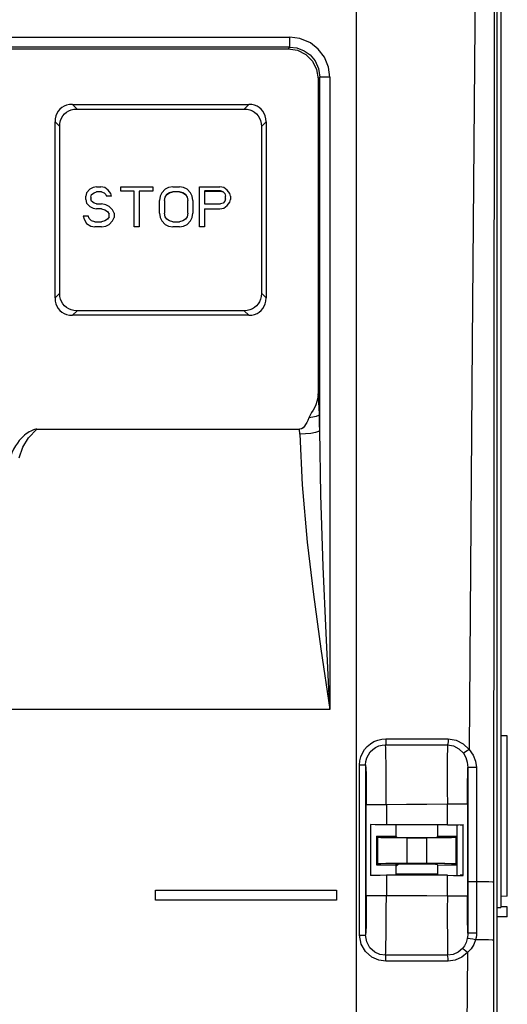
# Model space of a CAD drawing. Extents: x 0 to 420, y 0 to 297.
# Tile 21 of 30: x 214 to 226, y 137 to 161. Entities that reach past the tile are written whole.
import ezdxf

# ---------------------------------------------------------------- set-up
doc = ezdxf.new("R2010")
doc.units = 0
doc.header["$LTSCALE"] = 23.1
doc.layers.get('0').update_dxf_attribs({"linetype": 'CONTINUOUS'})

msp = doc.modelspace()

# ---------------------------------------------------------------- linework, layer by layer
at = {"color": 7, "linetype": 'CONTINUOUS'}
for p, q in [((226.216, 115.836), (226.216, 179.822)), ((226.304, 168.511), (226.304, 138.984)), ((222.716, 124.433), (222.716, 166.601)), ((195.378, 160.65), (221.054, 160.65)), ((221.054, 160.401), (221.054, 160.65)), ((221.054, 160.401), (195.378, 160.401)), ((195.42, 160.36), (221.013, 160.36)), ((221.054, 160.401), (221.013, 160.36)), ((221.76, 159.613), (221.801, 159.654)), ((221.76, 159.613), (221.76, 151.772)), ((221.801, 150.863), (221.801, 159.654)), ((222.05, 159.654), (221.801, 159.654)), ((222.05, 159.654), (222.05, 143.916)), ((215.649, 158.975), (220.033, 158.975)), ((215.765, 158.859), (215.649, 158.975)), ((215.765, 158.859), (219.918, 158.859)), ((220.033, 158.975), (219.918, 158.859)), ((215.216, 154.158), (215.216, 158.542)), ((215.216, 158.542), (215.332, 158.426)), ((215.332, 154.273), (215.332, 158.426)), ((220.351, 158.426), (220.466, 158.542)), ((220.351, 158.426), (220.351, 154.273)), ((220.466, 158.542), (220.466, 154.158)), ((216.083, 156.861), (216, 156.776)), ((216.166, 156.903), (216.083, 156.861)), ((216.25, 156.925), (216.166, 156.903)), ((216.25, 156.925), (216.354, 156.925)), ((216.458, 156.903), (216.354, 156.925)), ((216.541, 156.84), (216.458, 156.903)), ((216.854, 156.818), (216.854, 156.925)), ((216.854, 156.925), (217.645, 156.925)), ((217.645, 156.925), (217.645, 156.818)), ((217.958, 156.861), (217.875, 156.776)), ((218.041, 156.903), (217.958, 156.861)), ((218.145, 156.925), (218.041, 156.903)), ((218.145, 156.925), (218.312, 156.925)), ((218.416, 156.903), (218.312, 156.925)), ((218.5, 156.861), (218.416, 156.903)), ((218.583, 156.776), (218.5, 156.861)), ((218.812, 155.925), (218.812, 156.925)), ((218.812, 156.925), (219.312, 156.925)), ((219.416, 156.903), (219.312, 156.925)), ((219.5, 156.84), (219.416, 156.903)), ((216, 156.776), (215.979, 156.691)), ((215.979, 156.606), (215.979, 156.691)), ((215.979, 156.606), (216, 156.52)), ((216.104, 156.669), (216.125, 156.733)), ((216.104, 156.669), (216.104, 156.627)), ((216.125, 156.563), (216.104, 156.627)), ((216.125, 156.733), (216.187, 156.776)), ((216.187, 156.776), (216.25, 156.797)), ((216.375, 156.797), (216.25, 156.797)), ((216.375, 156.797), (216.437, 156.776)), ((216.437, 156.776), (216.437, 156.776)), ((216.437, 156.776), (216.479, 156.733)), ((216.479, 156.733), (216.5, 156.691)), ((216.625, 156.691), (216.5, 156.691)), ((216.604, 156.754), (216.541, 156.84)), ((216.625, 156.691), (216.604, 156.754)), ((217.187, 156.818), (216.854, 156.818)), ((217.187, 155.925), (217.187, 156.818)), ((217.312, 156.818), (217.312, 155.925)), ((217.645, 156.818), (217.312, 156.818)), ((217.833, 156.691), (217.812, 156.584)), ((217.875, 156.776), (217.833, 156.691)), ((217.937, 156.584), (217.958, 156.669)), ((217.958, 156.669), (218, 156.733)), ((218.062, 156.776), (218, 156.733)), ((218, 156.733), (218.062, 156.776)), ((218.062, 156.776), (218.145, 156.797)), ((218.145, 156.797), (218.062, 156.776)), ((218.312, 156.797), (218.145, 156.797)), ((218.312, 156.797), (218.145, 156.797)), ((218.312, 156.797), (218.312, 156.797)), ((218.312, 156.797), (218.395, 156.776)), ((218.395, 156.776), (218.312, 156.797)), ((218.395, 156.776), (218.458, 156.733)), ((218.458, 156.733), (218.395, 156.776)), ((218.458, 156.733), (218.5, 156.669)), ((218.5, 156.669), (218.52, 156.584)), ((218.625, 156.691), (218.583, 156.776)), ((218.645, 156.584), (218.625, 156.691)), ((219.333, 156.819), (218.937, 156.819)), ((218.937, 156.818), (218.937, 156.499)), ((218.937, 156.818), (219.333, 156.818)), ((219.395, 156.797), (219.333, 156.819)), ((219.333, 156.818), (219.395, 156.797)), ((219.395, 156.797), (219.437, 156.754)), ((219.437, 156.755), (219.395, 156.797)), ((219.437, 156.754), (219.458, 156.691)), ((219.458, 156.627), (219.437, 156.563)), ((219.458, 156.627), (219.458, 156.691)), ((219.562, 156.754), (219.5, 156.84)), ((219.583, 156.691), (219.562, 156.754)), ((219.562, 156.542), (219.583, 156.606)), ((219.583, 156.691), (219.583, 156.606)), ((216, 156.52), (216.083, 156.435)), ((216.083, 156.435), (216.166, 156.393)), ((216.187, 156.52), (216.125, 156.563)), ((216.166, 156.393), (216.25, 156.371)), ((216.25, 156.499), (216.187, 156.52)), ((216.25, 156.499), (216.375, 156.499)), ((216.375, 156.371), (216.25, 156.371)), ((216.479, 156.478), (216.375, 156.499)), ((216.375, 156.371), (216.458, 156.35)), ((216.562, 156.435), (216.479, 156.478)), ((216.645, 156.35), (216.562, 156.435)), ((217.812, 156.265), (217.812, 156.584)), ((217.937, 156.584), (217.937, 156.265)), ((218.52, 156.265), (218.52, 156.584)), ((218.645, 156.584), (218.645, 156.265)), ((218.937, 156.499), (219.333, 156.499)), ((218.937, 156.371), (218.937, 155.925)), ((218.937, 156.371), (219.312, 156.371)), ((219.312, 156.371), (219.416, 156.393)), ((219.395, 156.52), (219.333, 156.499)), ((219.437, 156.563), (219.395, 156.52)), ((219.416, 156.393), (219.5, 156.457)), ((219.5, 156.457), (219.562, 156.542)), ((215.916, 156.201), (215.937, 156.116)), ((215.916, 156.201), (216.041, 156.201)), ((215.937, 156.116), (216, 156.01)), ((216.062, 156.137), (216.041, 156.201)), ((216.125, 156.074), (216.062, 156.137)), ((216.458, 156.351), (216.458, 156.35)), ((216.458, 156.35), (216.52, 156.308)), ((216.52, 156.116), (216.458, 156.074)), ((216.52, 156.308), (216.562, 156.244)), ((216.562, 156.18), (216.52, 156.116)), ((216.562, 156.18), (216.562, 156.244)), ((216.687, 156.265), (216.645, 156.35)), ((216.645, 156.074), (216.687, 156.159)), ((216.687, 156.265), (216.687, 156.159)), ((217.812, 156.265), (217.833, 156.159)), ((217.833, 156.159), (217.875, 156.074)), ((217.958, 156.18), (217.937, 156.265)), ((218, 156.116), (217.958, 156.18)), ((218.062, 156.074), (218, 156.116)), ((218.458, 156.116), (218.395, 156.074)), ((218.5, 156.18), (218.458, 156.116)), ((218.52, 156.265), (218.5, 156.18)), ((218.583, 156.074), (218.625, 156.159)), ((218.625, 156.159), (218.645, 156.265)), ((216, 156.01), (216.104, 155.946)), ((216.104, 155.946), (216.208, 155.925)), ((216.208, 156.052), (216.125, 156.074)), ((216.208, 156.052), (216.375, 156.052)), ((216.375, 155.925), (216.208, 155.925)), ((216.458, 156.074), (216.375, 156.052)), ((216.375, 155.925), (216.479, 155.946)), ((216.479, 155.946), (216.562, 155.989)), ((216.479, 155.946), (216.479, 155.946)), ((216.562, 155.989), (216.645, 156.074)), ((216.562, 155.989), (216.562, 155.989)), ((217.312, 155.925), (217.187, 155.925)), ((217.875, 156.074), (217.958, 155.989)), ((217.958, 155.989), (218.041, 155.946)), ((218.041, 155.946), (218.145, 155.925)), ((218.145, 156.052), (218.062, 156.074)), ((218.145, 156.052), (218.312, 156.052)), ((218.312, 155.925), (218.145, 155.925)), ((218.395, 156.074), (218.312, 156.052)), ((218.312, 155.925), (218.416, 155.946)), ((218.416, 155.946), (218.5, 155.989)), ((218.416, 155.946), (218.416, 155.946)), ((218.5, 155.989), (218.583, 156.074)), ((218.5, 155.989), (218.5, 155.989)), ((218.937, 155.925), (218.812, 155.925)), ((215.332, 154.273), (215.216, 154.158)), ((220.466, 154.158), (220.351, 154.273)), ((215.649, 153.725), (215.765, 153.84)), ((220.033, 153.725), (215.649, 153.725)), ((219.918, 153.84), (215.765, 153.84)), ((219.918, 153.84), (220.033, 153.725)), ((214.765, 150.89), (221.301, 150.89)), ((221.303, 150.766), (221.301, 150.89)), ((222.05, 143.916), (194.382, 143.916)), ((226.466, 143.257), (226.304, 143.259)), ((226.466, 139.265), (226.466, 143.257)), ((222.793, 142.534), (222.943, 142.534)), ((222.793, 138.298), (222.793, 142.534)), ((222.943, 142.534), (222.943, 138.298)), ((225.485, 142.468), (225.486, 138.346)), ((225.697, 142.469), (225.699, 138.348)), ((223.458, 141.544), (222.958, 141.544)), ((222.958, 139.288), (222.958, 141.544)), ((223.458, 141.544), (223.458, 141.045)), ((225.475, 141.559), (224.975, 141.559)), ((224.975, 141.045), (224.975, 141.559)), ((225.475, 141.559), (225.475, 139.277)), ((223.066, 141.049), (223.066, 139.783)), ((224.975, 141.045), (223.458, 141.045)), ((223.692, 141.041), (223.692, 140.762)), ((224.741, 140.762), (224.741, 141.041)), ((225.214, 141.041), (225.214, 140.76)), ((225.216, 139.791), (225.216, 141.041)), ((225.293, 141.041), (225.366, 141.041)), ((225.366, 139.783), (225.366, 141.049)), ((223.246, 140.726), (223.216, 140.759)), ((223.216, 140.759), (223.216, 140.046)), ((223.246, 140.072), (223.246, 140.726)), ((223.716, 140.735), (223.692, 140.762)), ((224.466, 140.715), (223.966, 140.715)), ((223.966, 140.715), (223.966, 140.081)), ((224.466, 140.081), (224.466, 140.715)), ((224.716, 140.735), (224.741, 140.762)), ((225.183, 140.726), (225.214, 140.76)), ((225.183, 140.726), (225.183, 140.072)), ((223.246, 140.072), (223.216, 140.046)), ((223.716, 140.065), (223.692, 140.044)), ((223.692, 140.044), (223.692, 139.791)), ((223.759, 140.068), (223.693, 140.002)), ((224.466, 140.081), (223.966, 140.081)), ((224.716, 140.065), (224.741, 140.043)), ((224.741, 139.791), (224.741, 140.043)), ((225.183, 140.072), (225.214, 140.045)), ((225.214, 140.045), (225.214, 139.791)), ((224.975, 139.787), (223.458, 139.787)), ((223.458, 139.787), (223.458, 139.288)), ((224.741, 139.817), (223.692, 139.817)), ((224.741, 139.801), (223.692, 139.801)), ((224.216, 139.791), (224.216, 139.801)), ((224.466, 139.801), (224.466, 139.791)), ((224.975, 139.277), (224.975, 139.787)), ((225.366, 139.791), (225.293, 139.791)), ((217.716, 139.416), (222.216, 139.416)), ((217.719, 139.413), (217.716, 139.416)), ((217.716, 139.166), (217.716, 139.416)), ((217.719, 139.413), (222.214, 139.413)), ((217.719, 139.169), (217.719, 139.413)), ((222.214, 139.413), (222.216, 139.416)), ((222.214, 139.413), (222.214, 139.169)), ((222.216, 139.416), (222.216, 139.166)), ((222.958, 139.288), (223.458, 139.288)), ((224.975, 139.277), (225.475, 139.277)), ((226.466, 139.265), (226.304, 139.263)), ((217.719, 139.169), (217.716, 139.166)), ((222.214, 139.169), (217.719, 139.169)), ((222.214, 139.169), (222.216, 139.166)), ((226.216, 138.984), (226.304, 138.984)), ((226.466, 138.998), (226.304, 139.001)), ((226.466, 138.757), (226.466, 138.998)), ((226.466, 138.757), (226.216, 138.752)), ((222.793, 138.298), (222.943, 138.298)), ((226.123, 124.657), (226.131, 138.173)), ((225.475, 137.863), (225.443, 133.507)), ((224.997, 137.649), (223.443, 137.647))]:
    msp.add_line(p, q, dxfattribs=at)
for points in [[(225.749, 172.588), (225.674, 162.935), (225.596, 153.046), (225.515, 142.92)], [(226.131, 138.173), (226.14, 150.613), (226.148, 161.61), (226.157, 172.607)], [(222.05, 159.654), (222.019, 159.901), (221.917, 160.153), (221.764, 160.353), (221.568, 160.508), (221.309, 160.617), (221.054, 160.65)], [(221.013, 160.36), (221.245, 160.323), (221.453, 160.217), (221.618, 160.052), (221.723, 159.844), (221.76, 159.613)], [(221.054, 160.401), (221.23, 160.381), (221.415, 160.31), (221.561, 160.205), (221.683, 160.06), (221.772, 159.864), (221.801, 159.654)], [(215.649, 158.975), (215.572, 158.969), (215.503, 158.953), (215.44, 158.928), (215.385, 158.895), (215.337, 158.854), (215.296, 158.805), (215.263, 158.75), (215.238, 158.688), (215.222, 158.619), (215.216, 158.542)], [(215.332, 158.426), (215.337, 158.503), (215.354, 158.573), (215.379, 158.635), (215.412, 158.691), (215.453, 158.739), (215.502, 158.78), (215.557, 158.813), (215.619, 158.838), (215.688, 158.853), (215.765, 158.859)], [(219.918, 158.859), (219.995, 158.854), (220.064, 158.837), (220.127, 158.812), (220.182, 158.779), (220.23, 158.738), (220.271, 158.689), (220.304, 158.634), (220.329, 158.572), (220.345, 158.503), (220.351, 158.426)], [(220.466, 158.542), (220.461, 158.619), (220.445, 158.689), (220.419, 158.751), (220.386, 158.806), (220.345, 158.855), (220.296, 158.896), (220.241, 158.929), (220.179, 158.953), (220.11, 158.969), (220.033, 158.975)], [(215.216, 154.158), (215.222, 154.081), (215.238, 154.012), (215.263, 153.949), (215.297, 153.894), (215.338, 153.845), (215.386, 153.804), (215.441, 153.771), (215.503, 153.747), (215.572, 153.731), (215.649, 153.725)], [(215.765, 153.84), (215.688, 153.846), (215.618, 153.862), (215.556, 153.887), (215.501, 153.92), (215.452, 153.962), (215.411, 154.01), (215.378, 154.065), (215.353, 154.127), (215.338, 154.196), (215.332, 154.273)], [(220.351, 154.273), (220.345, 154.196), (220.329, 154.127), (220.304, 154.064), (220.271, 154.009), (220.229, 153.961), (220.181, 153.92), (220.126, 153.887), (220.064, 153.862), (219.995, 153.846), (219.918, 153.84)], [(220.033, 153.725), (220.11, 153.731), (220.18, 153.747), (220.242, 153.772), (220.298, 153.805), (220.346, 153.847), (220.387, 153.895), (220.42, 153.95), (220.445, 154.012), (220.461, 154.081), (220.466, 154.158)], [(221.76, 151.772), (221.753, 151.674), (221.731, 151.579), (221.702, 151.495), (221.669, 151.425), (221.636, 151.364), (221.599, 151.302), (221.561, 151.24), (221.529, 151.173)], [(221.794, 151.26), (221.79, 151.42), (221.782, 151.561), (221.772, 151.681), (221.76, 151.772)], [(221.794, 151.26), (221.768, 151.234), (221.713, 151.21), (221.632, 151.19), (221.529, 151.173)], [(221.801, 150.863), (221.799, 150.996), (221.797, 151.128), (221.794, 151.26)], [(221.529, 151.173), (221.503, 151.11), (221.477, 151.055), (221.45, 151.007), (221.421, 150.964), (221.386, 150.927), (221.346, 150.9), (221.301, 150.89)], [(214.765, 150.89), (214.736, 150.887), (214.707, 150.881), (214.677, 150.871), (214.645, 150.858), (214.611, 150.841), (214.575, 150.822), (214.538, 150.798), (214.499, 150.771), (214.459, 150.739), (214.416, 150.701), (214.372, 150.657), (214.326, 150.605), (214.279, 150.544), (214.232, 150.474), (214.186, 150.393), (214.144, 150.302), (214.107, 150.2)], [(214.321, 150.177), (214.412, 150.443), (214.557, 150.679), (214.765, 150.89)], [(221.801, 150.863), (221.767, 150.834), (221.692, 150.808), (221.583, 150.787), (221.45, 150.772), (221.303, 150.766)], [(221.303, 150.766), (221.361, 149.508), (221.49, 148.08), (221.646, 146.778), (221.831, 145.422), (222.05, 143.916)], [(222.05, 143.916), (221.96, 145.814), (221.889, 147.475), (221.829, 149.256), (221.801, 150.863)], [(222.793, 142.534), (222.801, 142.635), (222.825, 142.734), (222.864, 142.829), (222.917, 142.916), (222.984, 142.994), (223.062, 143.061), (223.149, 143.114), (223.245, 143.154), (223.344, 143.177), (223.445, 143.185)], [(223.445, 143.185), (223.445, 143.132), (223.444, 143.086), (223.442, 143.052), (223.439, 143.036)], [(223.445, 143.185), (223.965, 143.185), (224.482, 143.184), (224.998, 143.181)], [(224.998, 143.181), (224.995, 143.115), (224.989, 143.062), (224.979, 143.033)], [(224.998, 143.181), (225.192, 143.15), (225.37, 143.06), (225.515, 142.92)], [(222.943, 142.534), (222.95, 142.622), (222.973, 142.707), (223.01, 142.787), (223.059, 142.858), (223.121, 142.919), (223.191, 142.969), (223.269, 143.006), (223.353, 143.028), (223.439, 143.036)], [(223.439, 143.036), (223.953, 143.036), (224.467, 143.035), (224.979, 143.033)], [(223.457, 141.544), (223.456, 141.908), (223.454, 142.25), (223.451, 142.549), (223.447, 142.789), (223.443, 142.955), (223.439, 143.036)], [(224.979, 143.033), (224.976, 142.929), (224.974, 142.753), (224.973, 142.515), (224.973, 142.226), (224.973, 141.902), (224.975, 141.559)], [(224.979, 143.033), (225.127, 143.008), (225.262, 142.938), (225.373, 142.827)], [(225.515, 142.92), (225.47, 142.886), (225.428, 142.857), (225.394, 142.836), (225.373, 142.827)], [(225.515, 142.92), (225.617, 142.78), (225.677, 142.63), (225.699, 142.469)], [(225.373, 142.827), (225.435, 142.718), (225.472, 142.601), (225.485, 142.468)], [(222.943, 142.534), (222.948, 142.454), (222.952, 142.3), (222.955, 142.086), (222.957, 141.827), (222.958, 141.544)], [(225.475, 141.559), (225.476, 141.841), (225.478, 142.099), (225.481, 142.313), (225.485, 142.468)], [(225.697, 142.469), (225.64, 142.47), (225.582, 142.47), (225.532, 142.469), (225.498, 142.468), (225.485, 142.468)], [(224.975, 141.559), (224.462, 141.551), (223.955, 141.547), (223.458, 141.544)], [(223.458, 141.045), (223.308, 141.046), (223.178, 141.047), (223.066, 141.049)], [(224.975, 141.045), (225.126, 141.046), (225.256, 141.047), (225.366, 141.049)], [(223.216, 140.759), (223.369, 140.76), (223.529, 140.761), (223.692, 140.762)], [(223.966, 140.715), (223.775, 140.716), (223.597, 140.717), (223.443, 140.719), (223.323, 140.722), (223.246, 140.726)], [(223.716, 140.735), (223.749, 140.731), (223.837, 140.728), (223.97, 140.726), (224.131, 140.725), (224.302, 140.725), (224.463, 140.726), (224.595, 140.728), (224.683, 140.731), (224.716, 140.735)], [(225.183, 140.726), (225.077, 140.721), (224.911, 140.718), (224.702, 140.716), (224.466, 140.715)], [(224.741, 140.762), (224.902, 140.762), (225.06, 140.761), (225.214, 140.76)], [(223.216, 140.046), (223.369, 140.045), (223.529, 140.044), (223.692, 140.044)], [(223.966, 140.081), (223.775, 140.08), (223.597, 140.079), (223.443, 140.077), (223.323, 140.075), (223.246, 140.072)], [(223.716, 140.065), (223.749, 140.068), (223.836, 140.07), (223.969, 140.072), (224.13, 140.073), (224.302, 140.073), (224.464, 140.072), (224.596, 140.07), (224.684, 140.068), (224.716, 140.065)], [(225.183, 140.072), (225.078, 140.076), (224.911, 140.078), (224.701, 140.08), (224.466, 140.081)], [(224.741, 140.043), (224.902, 140.044), (225.06, 140.044), (225.214, 140.045)], [(223.458, 139.787), (223.307, 139.786), (223.177, 139.785), (223.066, 139.783)], [(224.975, 139.787), (225.125, 139.786), (225.255, 139.785), (225.366, 139.783)], [(225.699, 139.625), (225.643, 139.625), (225.587, 139.625), (225.536, 139.625), (225.5, 139.624), (225.486, 139.623)], [(226.132, 139.617), (226.095, 139.619), (226.007, 139.622), (225.872, 139.624), (225.699, 139.625)], [(222.958, 139.288), (222.957, 139.005), (222.955, 138.746), (222.952, 138.532), (222.948, 138.378), (222.943, 138.298)], [(223.439, 137.796), (223.443, 137.876), (223.448, 138.042), (223.451, 138.281), (223.454, 138.581), (223.457, 138.924), (223.458, 139.288)], [(223.458, 139.288), (223.956, 139.286), (224.463, 139.282), (224.975, 139.277)], [(224.975, 139.277), (224.974, 138.927), (224.974, 138.597), (224.975, 138.305), (224.977, 138.066), (224.98, 137.893), (224.983, 137.796)], [(225.486, 138.346), (225.482, 138.46), (225.479, 138.62), (225.477, 138.817), (225.475, 139.04), (225.475, 139.277)], [(223.443, 137.647), (223.267, 137.671), (223.096, 137.748), (222.939, 137.887), (222.833, 138.073), (222.793, 138.298)], [(223.439, 137.796), (223.299, 137.816), (223.169, 137.877), (223.051, 137.985), (222.972, 138.127), (222.943, 138.298)], [(225.486, 138.346), (225.484, 138.302), (225.48, 138.257), (225.472, 138.213)], [(225.699, 138.348), (225.643, 138.348), (225.587, 138.348), (225.537, 138.348), (225.5, 138.347), (225.486, 138.346)], [(225.699, 138.348), (225.697, 138.293), (225.689, 138.237), (225.676, 138.181)], [(225.472, 138.213), (225.443, 138.117), (225.401, 138.034), (225.349, 137.963)], [(225.676, 138.181), (225.609, 138.197), (225.545, 138.209), (225.495, 138.215), (225.472, 138.213)], [(225.676, 138.181), (225.632, 138.067), (225.565, 137.959), (225.475, 137.863)], [(226.131, 138.173), (226.092, 138.175), (225.999, 138.178), (225.858, 138.18), (225.676, 138.181)], [(224.983, 137.796), (224.469, 137.795), (223.954, 137.795), (223.439, 137.796)], [(223.443, 137.647), (223.443, 137.7), (223.442, 137.746), (223.441, 137.78), (223.439, 137.796)], [(225.349, 137.963), (225.242, 137.873), (225.117, 137.816), (224.983, 137.796)], [(224.997, 137.649), (224.995, 137.716), (224.99, 137.768), (224.983, 137.796)], [(225.475, 137.863), (225.337, 137.748), (225.172, 137.675), (224.997, 137.649)], [(225.475, 137.863), (225.435, 137.9), (225.397, 137.931), (225.367, 137.953), (225.349, 137.963)]]:
    msp.add_lwpolyline(points, dxfattribs=at)

doc.saveas('drawing.dxf')
